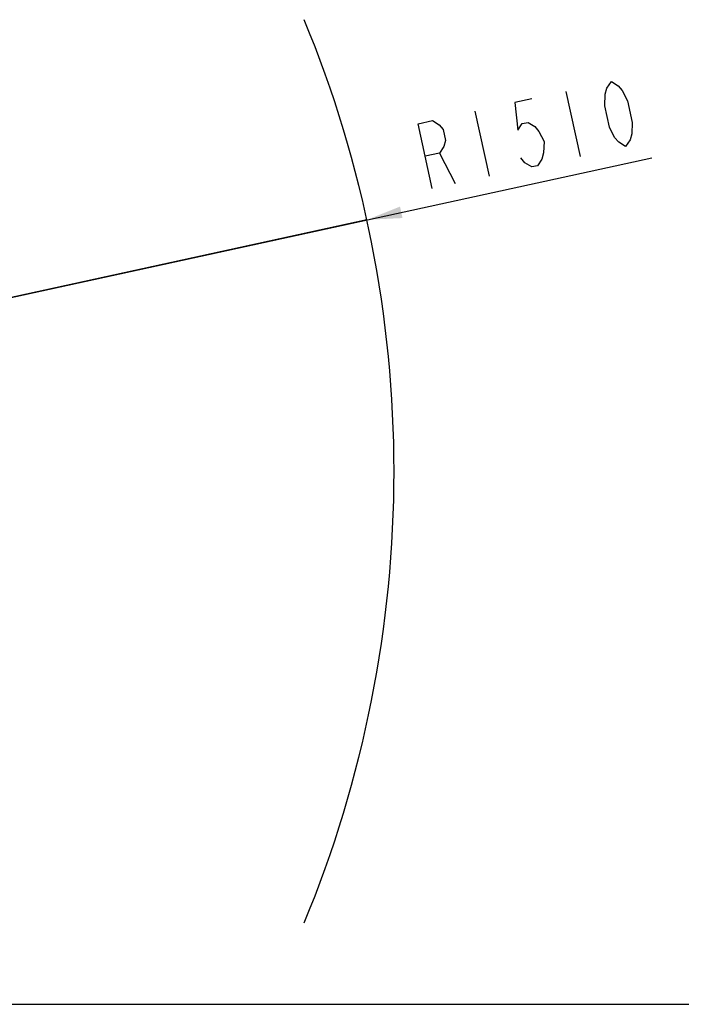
# Model space of a CAD drawing. Header units: millimetres. Extents: x 0 to 5940, y 0 to 4200.
# Tile 58 of 87: x 3750 to 4596, y 0 to 1260. Entities that reach past the tile are written whole.
import ezdxf

# ---------------------------------------------------------------- set-up
doc = ezdxf.new("R2010")
doc.units = ezdxf.units.MM
doc.header["$LTSCALE"] = 326.7
doc.layers.get('0').update_dxf_attribs({"linetype": 'CONTINUOUS'})
doc.layers.add('RB15-1-B-JSZL_DXF_DIMENSION', color=7, linetype='CONTINUOUS')
doc.layers.add('RB15-1-B-JSZL_DXF_FORMAT', color=7, linetype='CONTINUOUS')
doc.styles.get("Standard").update_dxf_attribs({"font": 'txt', "width": 0.7})
doc.dimstyles.new('DIMSTYLE_1', dxfattribs={"dimtxt": 85, "dimasz": 45, "dimexe": 1.5, "dimexo": 0, "dimtad": 1, "dimdsep": 46, "dimtxsty": 'Standard', "dimblk": '_FILLED', "dimblk1": '_FILLED', "dimblk2": '_FILLED', "dimcen": 0.09, "dimclrt": 5, "dimazin": 2, "dimtp": 1.2, "dimtm": 1.2, "dimtfac": 1, "dimtofl": 0, "dimtmove": 0, "dimatfit": 3, "dimldrblk": '_FILLED', "dimfxl": 0, "dimtolj": 1, "dimarcsym": 0})

# ---------------------------------------------------------------- blocks, each defined once
blk = doc.blocks.new('_FILLED')
at = {"color": 0, "linetype": 'ByBlock'}
blk.add_solid([(0, 0), (-1, 0.167), (-1, -0.167)], dxfattribs=at)
blk = doc.blocks.new('*D1')
at = {"layer": 'RB15-1-B-JSZL_DXF_DIMENSION', "color": 2, "linetype": 'Continuous', "transparency": 16777216}
for p, q in [((2718.9, 681.9), (4558.5, 1083.1)), ((4194.2, 1003.7), (2718.9, 681.9)), ((4194.2, 1003.7), (4194.2, 1003.7))]:
    blk.add_line(p, q, dxfattribs=at)
at = {"layer": 'RB15-1-B-JSZL_DXF_DIMENSION', "color": 2, "linetype": 'Continuous', "transparency": 16777216, "xscale": 45, "yscale": 45, "zscale": 45, "rotation": 192.3029314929}
blk.add_blockref('_FILLED', (4194.2, 1003.7), dxfattribs=at)

msp = doc.modelspace()

# ---------------------------------------------------------------- linework, layer by layer
at = {"color": 2, "linetype": 'Continuous'}
msp.add_arc((2718.902, 681.882), 1510, 337.5, 22.5, dxfattribs=at)
at = {"layer": 'RB15-1-B-JSZL_DXF_DIMENSION', "color": 5, "linetype": 'Continuous'}
for p, q in [((4448.641, 1167.896), (4466.754, 1084.849)), ((4332.374, 1142.538), (4350.488, 1059.49)), ((4286.931, 1089.127), (4306.888, 1049.981))]:
    msp.add_line(p, q, dxfattribs=at)
for points in [[(4524.888, 1097.528), (4516.112, 1102.864), (4510.969, 1108.992), (4504.316, 1122.041), (4498.279, 1149.723), (4498.893, 1164.357), (4501.017, 1172.07), (4506.775, 1180.575), (4515.551, 1175.24), (4520.693, 1169.112), (4527.346, 1156.063), (4533.383, 1128.38), (4532.769, 1113.746), (4530.645, 1106.033), (4524.888, 1097.528)], [(4405.041, 1158.387), (4383.241, 1153.632), (4387.155, 1118.236), (4392.912, 1126.742), (4400.179, 1128.327), (4408.955, 1122.991), (4414.098, 1116.863), (4420.75, 1103.814), (4420.135, 1089.18), (4418.012, 1081.467), (4412.254, 1072.962), (4404.987, 1071.377), (4396.212, 1076.713), (4391.069, 1082.841)], [(4277.821, 1043.641), (4259.708, 1126.689), (4277.874, 1130.651), (4286.65, 1125.315), (4291.793, 1119.187), (4294.812, 1105.346), (4292.688, 1097.633), (4286.931, 1089.127), (4268.764, 1085.165)]]:
    msp.add_lwpolyline(points, dxfattribs=at)
at = {"layer": 'RB15-1-B-JSZL_DXF_FORMAT', "color": 7, "linetype": 'Continuous'}
msp.add_line((0, 0), (5940, 0), dxfattribs=at)

# ---------------------------------------------------------------- dimensions: what is measured, and where the dimension line sits
at = {"layer": 'RB15-1-B-JSZL_DXF_DIMENSION', "color": 2, "linetype": 'Continuous'}
dim = msp.add_radius_dim(center=(2718.902, 681.882), mpoint=(4194.219, 1003.657), text='R<>', dimstyle='DIMSTYLE_1', override={"dimpost": '<>'}, dxfattribs=at)
dim.commit()
dim.dimension.update_dxf_attribs({"geometry": '*D1', "text_midpoint": (4263.288, 1040.471), "dimtype": 164})

doc.saveas('drawing.dxf')
